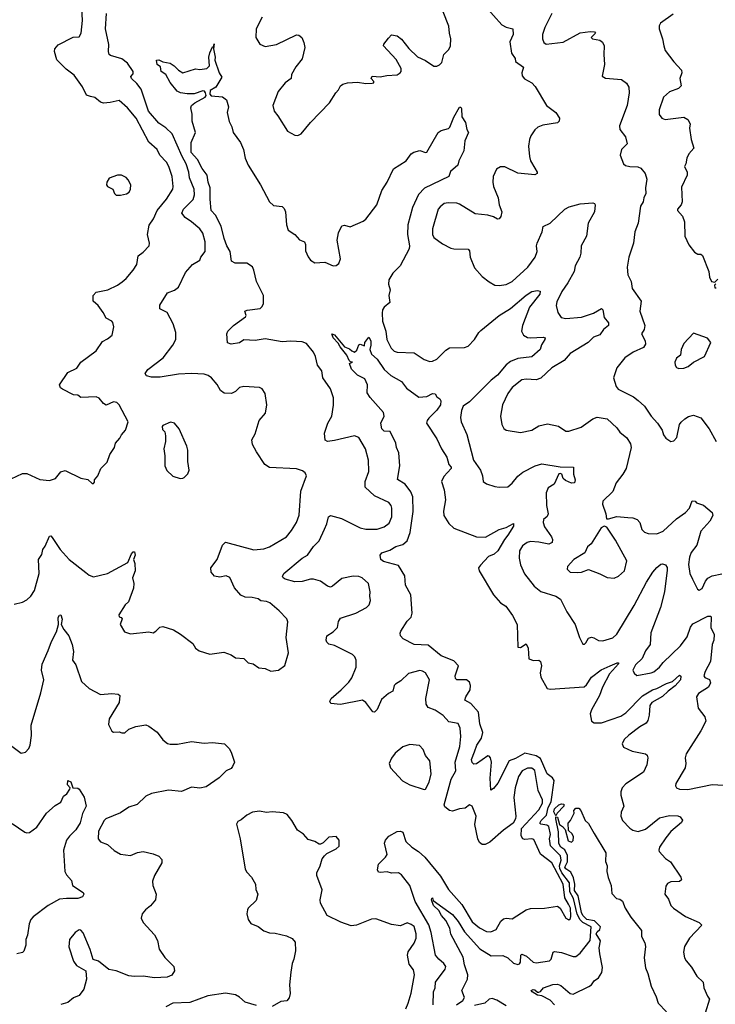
# Model space of a CAD drawing. Extents: x 1493970 to 1595317, y 729910 to 844791.
# Tile 20 of 256: x 1524465 to 1529368, y 767888 to 774830. Entities that reach past the tile are written whole.
import ezdxf

# ---------------------------------------------------------------- set-up
doc = ezdxf.new("R2010")
doc.units = 0

msp = doc.modelspace()

# ---------------------------------------------------------------- linework, layer by layer
at = {"layer": '0CON10XD'}
for points in [[(1527746.2, 774925), (1527863.8, 774795), (1527895, 774778), (1527940, 774765), (1527943.3, 774725), (1527920, 774675), (1527932, 774595), (1527957.7, 774557.7), (1527960, 774535), (1528016, 774495), (1528003.8, 774455), (1528006.7, 774435), (1528024.2, 774414.2), (1528075, 774384.2), (1528099.3, 774359.3), (1528178.8, 774225), (1528243.8, 774175), (1528270, 774135), (1528266.7, 774115), (1528255, 774102), (1528153.4, 774086.6), (1528117.9, 774072.1), (1528095, 774053.8), (1528068.7, 774011.3), (1528058.1, 773985), (1528052.4, 773937.6), (1528057.5, 773865), (1528064.2, 773835), (1528095, 773783.3), (1528113.3, 773755), (1528112.5, 773745), (1528095, 773736.7), (1527975, 773748), (1527883.6, 773793.6), (1527855, 773793.3), (1527825, 773777.5), (1527802, 773725), (1527798.8, 773685), (1527804, 773655), (1527838, 773575), (1527844.3, 773525), (1527862.5, 773475), (1527857.3, 773442.7), (1527843.9, 773426.1), (1527833.6, 773423.6), (1527805, 773440), (1527765, 773452), (1527675, 773462), (1527565, 773530), (1527545, 773536.5), (1527485, 773539.4), (1527456.8, 773533.2), (1527428.3, 773511.7), (1527415, 773493.3), (1527374.5, 773355), (1527373.5, 773315), (1527383.9, 773293.9), (1527445, 773248.9), (1527505, 773220), (1527525.9, 773214.1), (1527625, 773212.5), (1527635, 773200), (1527641.2, 773155), (1527670.6, 773080.6), (1527725, 773018.8), (1527775, 772980.8)], [(1524405, 771593.8), (1524485, 771630.5), (1524515, 771630), (1524607.3, 771587.3), (1524675, 771580.8), (1524717.5, 771595), (1524755, 771643.3), (1524785, 771651.2), (1524895, 771596.7), (1524945, 771587.5), (1524975, 771560), (1524985, 771560), (1524991.7, 771568.3), (1524993, 771587), (1525016.1, 771613.9), (1525037.5, 771665), (1525080.7, 771709.3), (1525100, 771765), (1525133.3, 771815), (1525140, 771845), (1525170.7, 771879.3), (1525182.5, 771902.5), (1525210, 771935), (1525230, 771995), (1525165.6, 772115), (1525150.5, 772130.5), (1525125, 772136.7), (1525075, 772113.2), (1525055.5, 772125), (1525025, 772160.6), (1525005, 772171.4), (1524895, 772166), (1524873.9, 772183.9), (1524845, 772186.2), (1524767.5, 772225), (1524752.5, 772235), (1524746.7, 772255), (1524805, 772343.3), (1524867.7, 772372.3), (1524895, 772416.2), (1525005, 772496.2), (1525048, 772562), (1525085, 772580), (1525116.7, 772605), (1525128.8, 772665), (1525122, 772695), (1525113.8, 772705), (1525073.8, 772725), (1525054.3, 772765), (1525019.2, 772815), (1524983.8, 772845), (1524982.5, 772885), (1525005, 772910), (1525085.5, 772924.5), (1525155, 772959.2), (1525187.4, 772982.6), (1525216, 773005), (1525265, 773063.3), (1525291.2, 773105), (1525300.8, 773165), (1525335, 773190), (1525378.6, 773235), (1525380, 773255), (1525365.5, 773315), (1525377.9, 773382.1), (1525407.1, 773425), (1525435, 773484.2), (1525498.8, 773565), (1525543.3, 773635), (1525547.3, 773655), (1525539.5, 773725), (1525517.1, 773795), (1525500, 773825), (1525452.3, 773875), (1525434.4, 773915), (1525375, 773967.1), (1525286.1, 774135), (1525225, 774209.2), (1525165, 774261.2), (1525103.2, 774246.8), (1525055, 774242.9), (1525035, 774249.2), (1524995, 774281.2), (1524965, 774288.8), (1524935, 774298.8), (1524907.4, 774357.4), (1524849.5, 774439.5), (1524791.4, 774481.4), (1524727.7, 774547.7), (1524711.2, 774605), (1524712.5, 774625), (1524735, 774652.5), (1524842.7, 774707.3), (1524885, 774710), (1524897.5, 774735), (1524908.6, 774825), (1524901.9, 774915)], [(1524425, 770709.2), (1524485, 770724.4), (1524515, 770740), (1524543.7, 770766.3), (1524568.6, 770805), (1524602.5, 770925), (1524597.5, 771025), (1524621.7, 771058.3), (1524628.1, 771095), (1524645, 771117.5), (1524675, 771188), (1524685, 771190), (1524695, 771180), (1524749.4, 771095), (1524814.4, 771025), (1524931.5, 770931.5), (1524955, 770912.5), (1524985, 770902), (1525084.3, 770925.7), (1525226.1, 771003.9), (1525253.3, 771065), (1525265, 771078.8), (1525275, 771077.5), (1525280, 771055), (1525267.5, 771025), (1525276.1, 770996.1), (1525278.8, 770945), (1525260, 770895), (1525269.4, 770855), (1525268.3, 770821.7), (1525231.2, 770725), (1525208.8, 770705), (1525163, 770633), (1525165, 770620), (1525180, 770615), (1525187.5, 770605), (1525173.3, 770565), (1525203.6, 770513.6), (1525245, 770500), (1525375, 770513.3), (1525405, 770506.7), (1525425, 770518.8), (1525451.9, 770548.1), (1525475, 770552), (1525547.9, 770527.9), (1525598.7, 770498.7), (1525685, 770432.5), (1525705, 770400), (1525730.5, 770380.5), (1525805, 770356.7), (1525905, 770370), (1525955, 770351.2), (1525985, 770331.2), (1526045.9, 770325.9), (1526075.9, 770295.9), (1526109.5, 770289.5), (1526149.7, 770259.7), (1526195, 770256), (1526235, 770236.7), (1526290, 770245), (1526333, 770277), (1526359.2, 770365), (1526344.3, 770475), (1526353.8, 770583.8), (1526348.8, 770605), (1526295, 770662), (1526228.3, 770718.3), (1526205, 770728.1), (1526165, 770732.9), (1526145, 770745.8), (1526103.9, 770756.1), (1526055, 770758), (1526022.7, 770772.7), (1525980, 770825), (1525945, 770896.2), (1525919.5, 770909.5), (1525875, 770900), (1525837.3, 770907.3), (1525814, 770935), (1525811.2, 770965), (1525855.7, 771025), (1525895, 771126.2), (1525915, 771147.1), (1526115, 771093.1), (1526185, 771098.9), (1526226.2, 771113.8), (1526346, 771185), (1526381.7, 771228.3), (1526415.5, 771284.5), (1526434.4, 771335.6), (1526447.5, 771505), (1526487.5, 771615), (1526477.5, 771635), (1526458.8, 771648.8), (1526415, 771664.2), (1526225, 771672.5), (1526192, 771695), (1526133, 771783), (1526106.1, 771836.1), (1526101.7, 771868.3), (1526125, 771910), (1526154, 772005), (1526197.5, 772055), (1526208, 772115), (1526194.3, 772194.3), (1526175, 772227.5), (1526155, 772236.7), (1526043.9, 772243.9), (1526015, 772236.2), (1525985, 772208), (1525957.5, 772195), (1525905.8, 772195.8), (1525880, 772215), (1525857.4, 772257.4), (1525815.8, 772305), (1525792.3, 772322.3), (1525765, 772331.2), (1525675, 772336.7), (1525585, 772331.2), (1525455, 772310.8), (1525395, 772310), (1525358.8, 772318.8), (1525350, 772335), (1525367.3, 772362.7), (1525476.2, 772445), (1525544.4, 772535.6), (1525566.1, 772576.1), (1525565.8, 772625), (1525546.9, 772685), (1525505.3, 772765.3), (1525452, 772792), (1525452.8, 772817.2), (1525506.7, 772905), (1525555, 772922.5), (1525583.8, 772945), (1525632.7, 773047.3), (1525683.3, 773105), (1525735, 773133.8), (1525741.2, 773155), (1525771.1, 773195), (1525772.7, 773265), (1525755.4, 773325), (1525734.5, 773355), (1525675.5, 773405), (1525631.9, 773435), (1525607.8, 773465), (1525618.9, 773495), (1525687.6, 773562.4), (1525696, 773595), (1525695.3, 773635), (1525660.7, 773715), (1525656.2, 773755), (1525639.3, 773815), (1525610.7, 773865), (1525539.7, 774025), (1525495, 774068.2), (1525445, 774101.8), (1525372, 774185), (1525320.6, 774340.6), (1525290.7, 774380.7), (1525252.2, 774415), (1525249.5, 774430.5), (1525265, 774447.5), (1525265.7, 774464.3), (1525225, 774523.6), (1525184.3, 774555), (1525105, 774577.3), (1525095.3, 774585.3), (1525090.3, 774605), (1525092.1, 774655), (1525070.4, 774765), (1525077.8, 774875)], [(1526173, 774847), (1526132.2, 774765), (1526129.4, 774705), (1526157.4, 774657.4), (1526195, 774641.9), (1526275.5, 774654.5), (1526415, 774723.8), (1526431.7, 774721.7), (1526453.3, 774705), (1526468.6, 774668.6), (1526475.7, 774634.3), (1526456.8, 774553.2), (1526412.1, 774497.9), (1526380, 774445), (1526378, 774415), (1526335, 774384), (1526286.2, 774325), (1526250, 774225), (1526257.5, 774185), (1526285, 774152.5), (1526353.3, 774045), (1526405, 774016.2), (1526425, 774014), (1526448.8, 774025), (1526515, 774106.2), (1526648.8, 774245), (1526692.5, 774315), (1526712.5, 774335), (1526726.4, 774363.6), (1526742.5, 774375), (1526775, 774385.7), (1526845, 774390), (1526905, 774380), (1526948.3, 774381.7), (1526960, 774385), (1526960, 774395), (1526942.5, 774415), (1526948.3, 774431.7), (1527005, 774426.7), (1527052.3, 774437.7), (1527125, 774442.5), (1527146.2, 774455), (1527153.8, 774465), (1527154.2, 774485), (1527118.7, 774548.7), (1527030, 774645), (1527031.7, 774658.3), (1527065, 774700), (1527085, 774722.5), (1527125, 774716.7), (1527155, 774693.3), (1527207.5, 774627.5), (1527269.4, 774569.4), (1527325, 774543.3), (1527385, 774502), (1527405, 774502), (1527425, 774511.2), (1527440.9, 774529.1), (1527454.3, 774585), (1527489.6, 774620.4), (1527500.6, 774645), (1527504.5, 774695), (1527493.6, 774735), (1527490, 774785), (1527450, 774885)], [(1528216.5, 774875), (1528167.3, 774775), (1528151.1, 774725), (1528150, 774695), (1528158.6, 774668.6), (1528175, 774657.9), (1528295, 774670.8), (1528415, 774737.1), (1528485, 774748), (1528515.8, 774745.8), (1528523.3, 774735), (1528493.3, 774705), (1528502.5, 774695), (1528555, 774686.9), (1528572.1, 774672.1), (1528584.2, 774645), (1528581.1, 774585), (1528586.5, 774515), (1528571.4, 774431.4), (1528595, 774418.6), (1528707.6, 774407.6), (1528742.7, 774382.7), (1528758.8, 774355), (1528760, 774315), (1528747.5, 774225), (1528693, 774083), (1528695.8, 774055), (1528733.8, 774005), (1528746.7, 773955), (1528706.2, 773915), (1528696.7, 773875), (1528722, 773815), (1528735, 773802.5), (1528764.4, 773794.4), (1528823, 773793), (1528844.2, 773784.2), (1528874, 773745), (1528884.3, 773705.7), (1528877.1, 773645), (1528879.1, 773605), (1528864.4, 773575), (1528860.6, 773545), (1528841.5, 773515), (1528823.5, 773395), (1528801.9, 773335), (1528791.1, 773255), (1528758.6, 773155), (1528747.1, 773085), (1528750.9, 773030.9), (1528774.4, 772984.4), (1528782.9, 772935), (1528846.4, 772846.4), (1528836, 772775), (1528871.2, 772675), (1528866.7, 772645), (1528847.5, 772615), (1528874, 772565), (1528877.1, 772542.9), (1528862.2, 772517.8), (1528788.8, 772485), (1528731.2, 772445), (1528674.3, 772375.7), (1528651.2, 772305), (1528668.8, 772245), (1528683.8, 772225), (1528791.2, 772171.2), (1528824.7, 772144.7), (1528868.6, 772105), (1528915, 772035.7), (1528960.6, 771985), (1528994.3, 771935), (1529003.2, 771903.2), (1529018.6, 771878.6), (1529055, 771856.2), (1529075, 771860), (1529096.4, 771883.6), (1529116.5, 771975), (1529126.9, 771993.1), (1529153, 772017), (1529177.9, 772032.1), (1529215, 772040.8), (1529265, 772023.8), (1529324.2, 771945), (1529374.3, 771855)], [(1529071.9, 774868.1), (1528980.8, 774805), (1528972.4, 774787.6), (1528971.9, 774765), (1528996.3, 774696.3), (1529005.5, 774645.5), (1529015, 774614.2), (1529075, 774534), (1529130, 774475), (1529132, 774455), (1529118, 774415), (1529126.7, 774365), (1529107.5, 774345), (1529045, 774320.8), (1529001.9, 774285), (1528972.5, 774195), (1528971.8, 774161.8), (1528992, 774135), (1529015, 774126.9), (1529145, 774143.8), (1529175, 774126.7), (1529190, 774095), (1529186.2, 774065), (1529196.7, 773985), (1529216.7, 773925), (1529182.5, 773885), (1529167.5, 773855), (1529161.2, 773815), (1529151.2, 773795), (1529170, 773755), (1529170, 773735), (1529130.7, 773649.3), (1529133.3, 773545), (1529126.2, 773525), (1529101.2, 773495), (1529101.2, 773485), (1529136.7, 773445), (1529150, 773405), (1529153.8, 773305), (1529181.7, 773241.7), (1529220.7, 773190.7), (1529245, 773177.5), (1529267, 773177), (1529277, 773167), (1529322.5, 773055), (1529327.5, 773015), (1529340, 772985), (1529365, 772980), (1529385, 773000)], [(1528333.2, 768593.2), (1528307.7, 768637.7), (1528296.5, 768735), (1528215.2, 768885.2), (1528135.6, 768945.6), (1528089.7, 769049.7), (1528075, 769055.4), (1528025, 769049.1), (1528011.4, 769055), (1528000, 769075), (1528002, 769128), (1528125, 769259.7), (1528150.4, 769305), (1528150.2, 769330.2), (1528120.5, 769395), (1528095, 769536.9), (1528075, 769552.9), (1528045, 769553.3), (1528006.3, 769533.7), (1527981.5, 769495), (1527957.1, 769415), (1527946.9, 769345), (1527962.5, 769215), (1527960, 769195), (1527943.8, 769165), (1527875, 769115.7), (1527779.2, 769030.8), (1527745, 769015.7), (1527725, 769014.3), (1527705, 769028.8), (1527693.4, 769053.4), (1527672.9, 769155), (1527681.8, 769215), (1527654.2, 769284.2), (1527635, 769293.8), (1527605, 769271.2), (1527565, 769265.7), (1527515, 769248.6), (1527495, 769254), (1527460.9, 769280.9), (1527456.7, 769295), (1527505.7, 769474.3), (1527538, 769535), (1527534.7, 769595), (1527568.1, 769705), (1527574.6, 769775), (1527569.6, 769835), (1527555, 769867.5), (1527488.6, 769878.6), (1527450, 769925), (1527392.4, 769962.4), (1527345, 769981.4), (1527331.1, 770005), (1527326.9, 770043.1), (1527353.3, 770175), (1527324.3, 770225), (1527305, 770237.8), (1527285, 770240.9), (1527205, 770220), (1527152.4, 770167.6), (1527114.4, 770145), (1527105.6, 770135), (1527096, 770095), (1527065, 770080), (1527015, 770036.2), (1526985, 769966), (1526965, 769948.6), (1526955, 769950.8), (1526904.5, 770015), (1526881.2, 770031.2), (1526725, 770002.7), (1526657.7, 770007.7), (1526650, 770025), (1526661.4, 770045), (1526731.9, 770105), (1526785, 770158.1), (1526805, 770188.6), (1526836.7, 770265), (1526835.7, 770315), (1526827.3, 770337.3), (1526810, 770355), (1526685, 770417.7), (1526645, 770426.9), (1526630.2, 770440.2), (1526624.3, 770455.7), (1526630, 770485), (1526675.3, 770514.7), (1526705.4, 770544.6), (1526713.2, 770586.8), (1526725, 770611.2), (1526835, 770645.7), (1526910, 770685), (1526928.8, 770705), (1526938, 770735), (1526932, 770765), (1526935.8, 770795), (1526924, 770855), (1526878.8, 770895), (1526855, 770904.4), (1526815, 770907.1), (1526735, 770891.2), (1526670, 770835), (1526655, 770829.4), (1526635, 770835.6), (1526585, 770871.9), (1526535.5, 770885.5), (1526515, 770886.2), (1526455, 770869.6), (1526405, 770867.8), (1526335, 770884.3), (1526321.2, 770895), (1526316.2, 770905), (1526326.2, 770925), (1526455, 771034.3), (1526492.5, 771055), (1526535.7, 771115), (1526575.6, 771155), (1526612.7, 771237.3), (1526630.5, 771275), (1526640.8, 771325), (1526655, 771334.3), (1526732.8, 771312.8), (1526865, 771246.7), (1526905, 771237.8), (1526985, 771238.9), (1527034.5, 771255.5), (1527069.3, 771280.7), (1527088.6, 771325), (1527088.6, 771385), (1527082.5, 771405), (1527067.1, 771425), (1526965, 771473.3), (1526901.1, 771535), (1526899.4, 771575), (1526926.5, 771645), (1526924.6, 771725), (1526902.9, 771805), (1526854.4, 771884.4), (1526825, 771895.6), (1526685, 771862.5), (1526635, 771856), (1526618.8, 771865), (1526614.5, 771915), (1526637.8, 771985), (1526664.5, 772035.5), (1526677, 772113), (1526677.3, 772165), (1526656.4, 772226.4), (1526601.4, 772305), (1526594.3, 772355), (1526563.1, 772395), (1526550, 772455), (1526536.7, 772486.7), (1526486.6, 772546.6), (1526455, 772557.8), (1526375, 772563.6), (1526315, 772558.5), (1526195, 772579.1), (1526125, 772567.7), (1526045, 772573.1), (1526015, 772552.5), (1525955, 772542.5), (1525930.8, 772550.8), (1525926, 772615), (1525932, 772635), (1525971.2, 772675), (1526055.8, 772735), (1526061.4, 772745), (1526051.2, 772775), (1526067.3, 772782.7), (1526158.8, 772795), (1526172, 772805), (1526183.2, 772826.8), (1526183.3, 772885), (1526134.4, 772984.4), (1526115.2, 773065.2), (1526105, 773087.3), (1526065, 773112.5), (1525983.9, 773113.9), (1525958.2, 773128.2), (1525949.3, 773195), (1525925.3, 773235), (1525906.5, 773286.5), (1525884.7, 773375), (1525845, 773452.9), (1525814.6, 773485), (1525806.4, 773565), (1525808.2, 773645), (1525794.5, 773685), (1525787.3, 773735), (1525752.2, 773782.2), (1525718.6, 773845), (1525672.9, 773895), (1525674.5, 773965.5), (1525704.2, 774035), (1525681.2, 774115), (1525680, 774165), (1525670.7, 774209.3), (1525676.7, 774225), (1525698.8, 774245), (1525772.5, 774285), (1525778.2, 774295), (1525774.5, 774315), (1525766.5, 774326.5), (1525755, 774328.8), (1525695, 774308.2), (1525645, 774306.7), (1525597.5, 774315), (1525575.7, 774325.7), (1525525, 774386.7), (1525494, 774444), (1525462.5, 774465), (1525457, 774497), (1525433.8, 774513.8), (1525430, 774545), (1525445, 774546.2), (1525473.6, 774533.6), (1525525, 774523.8), (1525553.3, 774505), (1525583.6, 774473.6), (1525615, 774456.2), (1525705, 774483.8), (1525735, 774480), (1525785, 774486), (1525802, 774505), (1525797.5, 774565), (1525805, 774597.5), (1525825, 774640), (1525830, 774640), (1525835, 774660), (1525830, 774625), (1525842.5, 774565), (1525841.2, 774545), (1525870, 774455), (1525888.8, 774425), (1525848, 774355), (1525807.9, 774332.1), (1525804.5, 774305), (1525815, 774294.6), (1525895, 774287.1), (1525923.3, 774265), (1525935.8, 774215), (1525926.9, 774175), (1525942.6, 774112.6), (1525961.4, 774075), (1525969.2, 774035), (1526022, 773965), (1526041.5, 773915), (1526055, 773853.3), (1526075, 773803.8), (1526162, 773665), (1526225, 773546.7), (1526255, 773520), (1526315, 773512), (1526329.1, 773499.1), (1526338.1, 773475), (1526344.4, 773385), (1526356.8, 773346.8), (1526405, 773315.8), (1526438.1, 773278.1), (1526473.2, 773263.3), (1526480.3, 773245), (1526480.2, 773200.2), (1526497.8, 773157.8), (1526515.7, 773135), (1526545, 773116.7), (1526615, 773120), (1526675, 773094.3), (1526695, 773098), (1526715, 773111.2), (1526725.6, 773145), (1526702.5, 773275), (1526711.7, 773328.3), (1526735, 773377.5), (1526755, 773382.5), (1526795, 773370), (1526885, 773408.8), (1526905, 773423.8), (1526983.3, 773525), (1527017.5, 773625), (1527054.6, 773685), (1527100.4, 773779.6), (1527190, 773835), (1527225, 773883.8), (1527243, 773897), (1527285, 773908.8), (1527325, 773893.3), (1527335, 773896.7), (1527415, 774034.4), (1527435, 774048.2), (1527486.9, 774063.1), (1527497.2, 774072.8), (1527526.1, 774143.9), (1527565, 774213.3), (1527575, 774213.3), (1527580, 774205), (1527582.5, 774145), (1527606.2, 774105), (1527616.1, 774056.1), (1527628.8, 774035), (1527601.4, 773975), (1527595.6, 773905), (1527560.8, 773835), (1527554, 773805), (1527501.2, 773758.8), (1527490, 773725), (1527318.3, 773641.7), (1527275, 773596.9), (1527232.5, 773505), (1527200.4, 773385), (1527198.2, 773315), (1527212.2, 773235), (1527210, 773215), (1527146.1, 773093.9), (1527095, 773043.3), (1527066, 772995), (1527064.7, 772965), (1527075.5, 772925), (1527067.5, 772885), (1527072.9, 772837.1), (1527035, 772803.8), (1527023.1, 772785), (1527018.7, 772761.3), (1527021.5, 772705), (1527044.7, 772635), (1527052.9, 772575), (1527082.9, 772515), (1527105, 772493.2), (1527126.5, 772486.5), (1527245, 772482.5), (1527315, 772434.2), (1527355, 772420), (1527375, 772421.9), (1527405, 772435.6), (1527469.2, 772500.8), (1527493.5, 772516.5), (1527600.1, 772519.9), (1527625, 772528.9), (1527671.8, 772575), (1527701.1, 772625), (1527715, 772638.1), (1527844.4, 772745), (1527925, 772794.5), (1528035, 772887.5), (1528075, 772913.1), (1528115, 772920), (1528132.5, 772915), (1528130, 772895), (1528057.6, 772802.4), (1528007.9, 772675), (1528001.5, 772635), (1528015, 772605.7), (1528045, 772590), (1528065, 772586.2), (1528155, 772592.5), (1528168.2, 772588.2), (1528167.3, 772575), (1528142.6, 772537.4), (1528132.9, 772505), (1528075.9, 772454.1), (1527975, 772441.1), (1527925, 772420.5), (1527894.1, 772395.9), (1527832.2, 772325), (1527787.5, 772287.5), (1527635, 772136.7), (1527591.5, 772105), (1527578.1, 772075), (1527572, 772025), (1527575.8, 771995), (1527615.6, 771905), (1527663.2, 771725), (1527712.5, 771655), (1527726, 771615), (1527731.2, 771575), (1527755, 771556.7), (1527815, 771540), (1527845, 771534), (1527905, 771536), (1527937, 771563), (1527975, 771612.5), (1528010.5, 771639.5), (1528098, 771685), (1528145, 771697.7), (1528275, 771677.8), (1528368.8, 771675), (1528367.8, 771625), (1528381.3, 771585), (1528376.2, 771563.8), (1528355, 771563.5), (1528311.9, 771581.9), (1528296.1, 771596.1), (1528286.7, 771625), (1528275, 771631.2), (1528265, 771628.8), (1528231.2, 771555), (1528190.7, 771529.3), (1528176.9, 771495), (1528177.9, 771405), (1528190, 771345), (1528182.1, 771327.9), (1528157.1, 771305), (1528153.6, 771285), (1528164.7, 771254.7), (1528212.7, 771185), (1528220.5, 771165), (1528218.6, 771145), (1528195, 771132.9), (1528125, 771147.5), (1528065, 771150.9), (1528041.2, 771145), (1528009.8, 771120.2), (1527988.9, 771085), (1527984.5, 771034.5), (1527995, 770987.5), (1528023.2, 770923.2), (1528091.2, 770835), (1528138.9, 770798.9), (1528245, 770766.5), (1528277.1, 770745), (1528320.8, 770655), (1528379.5, 770565), (1528410, 770475), (1528435, 770427.5), (1528445, 770427.5), (1528455, 770437.5), (1528475, 770468.8), (1528495, 770476.2), (1528511.2, 770471.2), (1528545, 770454), (1528575, 770450), (1528645, 770471.4), (1528675, 770497.5), (1528795, 770700), (1528882.5, 770865), (1528927.8, 770935), (1528955, 770968.6), (1528985, 770990.8), (1528995, 770994), (1529017, 770987), (1529028.1, 770968.1), (1529027.9, 770947.9), (1529009.6, 770795), (1528981, 770685), (1528913.6, 770506.4), (1528907.8, 770425), (1528875, 770379.2), (1528853.6, 770326.4), (1528805, 770282.5), (1528787.5, 770245), (1528795, 770223.3), (1528815, 770206), (1528916.2, 770225), (1528935, 770232.7), (1528975.4, 770265), (1529001.5, 770298.5), (1529121.9, 770415), (1529170.6, 770479.4), (1529193.3, 770546.7), (1529208.7, 770571.3), (1529315, 770623.8), (1529335, 770625.6), (1529338.8, 770618.8), (1529335.8, 770545), (1529360.8, 770495), (1529357.8, 770455), (1529345.5, 770424.5), (1529334.5, 770305), (1529296.7, 770235), (1529287.5, 770205), (1529295, 770192), (1529327.3, 770177.3), (1529334.5, 770155), (1529321.1, 770125), (1529249.7, 770080.3), (1529236, 770055), (1529246.2, 769975), (1529293.8, 769915), (1529301.2, 769885), (1529266, 769815), (1529162.9, 769655), (1529155.8, 769625), (1529160.8, 769585), (1529155.8, 769555)], [(1525175, 773593.3), (1525217, 773603), (1525237.5, 773615), (1525246.7, 773635), (1525247.5, 773665), (1525230.7, 773700.7), (1525215, 773717.5), (1525183, 773733), (1525155, 773733.3), (1525095, 773712.5), (1525080, 773685), (1525076.7, 773665), (1525083.3, 773655), (1525122.5, 773635), (1525132.5, 773605), (1525143.9, 773593.9), (1525175, 773593.3)], [(1527775, 772980.8), (1527815, 772958), (1527845, 772955.7), (1527895, 772963.5), (1527935.3, 772984.7), (1528045.7, 773084.3), (1528099.1, 773155), (1528112.1, 773195), (1528108.2, 773235), (1528112.3, 773255), (1528146.5, 773335), (1528155, 773371.2), (1528204.6, 773395.4), (1528306.5, 773493.5), (1528338.3, 773511.7), (1528415, 773532.2), (1528505, 773538.1), (1528516.2, 773535), (1528522, 773525), (1528515.5, 773474.5), (1528472.9, 773395), (1528460, 773305), (1528422.5, 773235), (1528421.3, 773185), (1528413.8, 773155), (1528379.6, 773095), (1528373.1, 773055), (1528328.9, 772975), (1528285.7, 772914.3), (1528250.1, 772839.9), (1528245.4, 772815.4), (1528258.2, 772765), (1528281.4, 772731.4), (1528315, 772722.7), (1528425, 772732.8), (1528509.4, 772760.6), (1528565, 772794), (1528574.4, 772784.4), (1528585, 772731.2), (1528615, 772692.5), (1528615.7, 772675), (1528580.6, 772645), (1528555, 772608.6), (1528508.7, 772591.3), (1528471.9, 772555), (1528345, 772476.5), (1528302.7, 772427.3), (1528215, 772374.4), (1528138.1, 772301.9), (1528105, 772290), (1528035, 772295.6), (1528005, 772290.6), (1527935, 772237.8), (1527905.5, 772195), (1527868.1, 772115), (1527854, 772035), (1527863.8, 771975), (1527878.3, 771948.3), (1527895, 771936.7), (1527995, 771920), (1528075, 771935.8), (1528125, 771965.8), (1528185, 771980), (1528262.5, 771965), (1528315, 771930), (1528335, 771929.2), (1528421.7, 771958.3), (1528505, 772015.8), (1528535, 772027.5), (1528605, 772016.7), (1528675, 771952.5), (1528695, 771922.5), (1528745, 771882.5), (1528769.5, 771839.5), (1528773.8, 771815), (1528740, 771665), (1528716.7, 771625), (1528669.1, 771565), (1528645.4, 771504.6), (1528576.2, 771435), (1528572, 771415), (1528596.4, 771346.4), (1528601.7, 771311.7), (1528615, 771310), (1528675, 771328), (1528750.3, 771320.3), (1528787.6, 771317.6), (1528816.8, 771306.8), (1528836, 771285), (1528850, 771235), (1528868, 771218), (1528895, 771207.8), (1528955, 771205.5), (1528999.4, 771225), (1529095, 771311.5), (1529158.6, 771355), (1529185.7, 771385), (1529205, 771438.8), (1529225, 771436), (1529234.3, 771424.3), (1529285, 771406.9), (1529345.9, 771355.9), (1529350.4, 771335), (1529328.8, 771295), (1529265.6, 771225), (1529237.8, 771125), (1529197.4, 771072.6), (1529185, 771041.2), (1529178.9, 770988.9), (1529188.8, 770925), (1529206.2, 770885), (1529242.5, 770815), (1529255, 770807.5), (1529275, 770820), (1529298.7, 770871.3), (1529316.4, 770893.6), (1529345, 770908.6), (1529415, 770923.1)], [(1529371.7, 772968.3), (1529361.7, 772958.3), (1529365, 772940), (1529375, 772940)], [(1527178.6, 770908.6), (1527135, 770981.2), (1527029.3, 771009.3), (1527011.1, 771025), (1527005.5, 771054.5), (1527018.6, 771071.4), (1527075, 771089.1), (1527115.2, 771114.8), (1527165, 771130), (1527195.3, 771155), (1527217.7, 771215), (1527238.4, 771361.6), (1527235.6, 771465.6), (1527222.3, 771502.3), (1527181.8, 771555), (1527127.9, 771587.9), (1527145.3, 771685), (1527136.9, 771776.9), (1527120.5, 771815), (1527115.5, 771845), (1527075.7, 771925.7), (1527035, 771929), (1527016.5, 771945), (1527010.8, 771985), (1527033.9, 772035), (1527029.6, 772059.6), (1526935.8, 772165.8), (1526915, 772200), (1526917.1, 772255), (1526896.9, 772296.9), (1526846.7, 772325), (1526803.3, 772365), (1526790, 772405), (1526810, 772415), (1526797.5, 772417.5), (1526787.7, 772427.7), (1526770.6, 772465), (1526723.4, 772523.4), (1526710.3, 772550.3), (1526675, 772587.5), (1526664, 772615), (1526685, 772608.1), (1526754.6, 772524.6), (1526789.8, 772509.8), (1526805, 772494.4), (1526823.8, 772486.2), (1526840.7, 772499.3), (1526855, 772537.5), (1526865, 772542.5), (1526895, 772530), (1526898, 772555), (1526925, 772590.8), (1526939.3, 772565), (1526940, 772535), (1526932.2, 772505), (1526945, 772472.5), (1526985, 772436.2), (1527034.3, 772364.3), (1527081.9, 772321.9), (1527155, 772278.8), (1527192.3, 772232.3), (1527278.3, 772168.3), (1527335, 772174.2), (1527375, 772193.8), (1527393, 772193), (1527405, 772170), (1527426.4, 772156.4), (1527433.8, 772143.8), (1527431.4, 772115), (1527405, 772076.9), (1527348.9, 772021.1), (1527336.9, 772005), (1527332, 771985), (1527405.6, 771875), (1527436.9, 771805), (1527475.6, 771745), (1527490, 771695), (1527506.7, 771675), (1527506.7, 771665), (1527455, 771610), (1527437.8, 771575), (1527455.7, 771515), (1527466.8, 771445), (1527451.9, 771365), (1527455.5, 771335), (1527488.9, 771278.9), (1527525, 771245.7), (1527685, 771183.8), (1527748.8, 771181.2), (1527845, 771235.6), (1527895, 771248.6), (1527945, 771277.5), (1527945, 771260), (1527906.4, 771195), (1527881.2, 771165), (1527834.7, 771085), (1527808.7, 771061.3), (1527770, 771045), (1527711.9, 770985), (1527699.4, 770965), (1527703.3, 770945), (1527804.5, 770775), (1527855, 770719.4), (1527891.9, 770695), (1527938.5, 770628.5), (1527972.2, 770565), (1527975.7, 770405.7), (1527995, 770403.6), (1528035, 770430), (1528049.3, 770399.3), (1528052.7, 770322.7), (1528087.5, 770312.5), (1528125, 770313.3), (1528136.1, 770306.1), (1528142, 770275), (1528134.4, 770225), (1528137.1, 770195), (1528182, 770115), (1528205, 770109.4), (1528442.8, 770127.2), (1528460.4, 770139.6), (1528495, 770194.3), (1528563.3, 770246.7), (1528627.1, 770275), (1528675.7, 770295.7), (1528686.5, 770296.5), (1528685, 770287.5), (1528622.3, 770217.7), (1528572.4, 770125), (1528550.8, 770065), (1528494.6, 769965), (1528485.6, 769935), (1528496, 769885), (1528515, 769872.5), (1528565, 769873.1), (1528701.5, 769918.5), (1528738, 769942), (1528855, 770062.5), (1528924.8, 770105.2), (1528956.5, 770113.5), (1529025, 770150.4), (1529066.8, 770163.3), (1529115, 770208.8), (1529125, 770201.2), (1529123.2, 770175), (1529085, 770132.4), (1529035, 770096.5), (1528995, 770058), (1528920, 770015), (1528907.5, 769995), (1528902.4, 769927.6), (1528892, 769888), (1528879.8, 769870.2), (1528836.9, 769845), (1528758.2, 769785), (1528726.7, 769755), (1528712, 769725), (1528720.9, 769700.9), (1528782.4, 769672.4), (1528875, 769654.4), (1528886.7, 769645), (1528892, 769625), (1528884.2, 769575.8), (1528860.8, 769525), (1528736.7, 769443.3), (1528712.2, 769415), (1528702.2, 769385), (1528702.1, 769362.1), (1528722.9, 769285), (1528705, 769242.5), (1528702.5, 769215), (1528714.4, 769184.4), (1528765, 769130), (1528786.7, 769115), (1528825, 769105.7), (1528875, 769123.6), (1528975, 769203.1), (1529045, 769218.9), (1529105, 769216.2), (1529119.2, 769209.2), (1529137, 769187), (1529130.7, 769169.3), (1529054.6, 769105.4), (1529018.3, 769061.7), (1528975.6, 768995), (1528969.2, 768975), (1528972, 768965), (1529016.2, 768915), (1529051.7, 768891.7), (1529124.3, 768785), (1529130, 768765), (1529116.5, 768753.5), (1529055, 768750.6), (1529030.7, 768739.3), (1529018.8, 768721.2), (1529012.9, 768665), (1529038, 768628), (1529054.5, 768584.5), (1529074, 768565), (1529157, 768507), (1529253.3, 768465), (1529272.5, 768445), (1529185.6, 768355), (1529150, 768295), (1529143.8, 768255), (1529151.2, 768215), (1529162, 768195), (1529199.4, 768149.4), (1529237, 768087), (1529282.5, 768045), (1529286.2, 768005), (1529312, 767945), (1529326.7, 767925), (1529295.8, 767825)], [(1529111.7, 772371.7), (1529145, 772372.5), (1529175.7, 772384.3), (1529214.3, 772415.7), (1529292.5, 772455), (1529337.5, 772555), (1529313.8, 772583.8), (1529215, 772620), (1529145, 772546), (1529126.4, 772505), (1529121.8, 772465), (1529095, 772444.4), (1529082.8, 772415), (1529084.7, 772394.7), (1529095, 772377.5), (1529111.7, 772371.7)], [(1525595, 771596.2), (1525615, 771596.7), (1525625, 771603.3), (1525650.7, 771629.3), (1525660, 771655), (1525650, 771715), (1525651.2, 771795), (1525643.9, 771823.9), (1525590, 771945), (1525556.1, 771986.1), (1525528.3, 771991.7), (1525475, 771970), (1525468.3, 771961.7), (1525471.7, 771941.7), (1525487.5, 771925), (1525492.5, 771895), (1525492.5, 771855), (1525480, 771805), (1525488.8, 771755), (1525488, 771685), (1525502.7, 771652.7), (1525545, 771612), (1525595, 771596.2)], [(1528655, 770893.3), (1528685, 770905.6), (1528727.1, 770945), (1528744, 771015), (1528665, 771160), (1528603, 771253), (1528585, 771260), (1528563.6, 771246.4), (1528492.5, 771135), (1528466.4, 771113.6), (1528449.1, 771070.9), (1528370.8, 771025), (1528326, 770975), (1528324, 770955), (1528345.7, 770935.7), (1528395, 770932.2), (1528425, 770935.7), (1528475, 770953.8), (1528555, 770923.1), (1528606.2, 770896.2), (1528655, 770893.3)], [(1527542.9, 767885), (1527588.6, 767915), (1527600, 767935), (1527582.5, 767985), (1527620.6, 768065), (1527623.6, 768095), (1527599.1, 768165), (1527590.9, 768220.9), (1527502.9, 768382.9), (1527495.8, 768425.8), (1527469.3, 768479.3), (1527438.4, 768515), (1527419.5, 768549.5), (1527382.1, 768585), (1527367.5, 768625), (1527370, 768635), (1527375, 768637.5), (1527380, 768620), (1527515, 768521.1), (1527555, 768472.2), (1527599.6, 768399.6), (1527708.4, 768278.4), (1527788.5, 768228.5), (1527871.5, 768231.5), (1527906.1, 768216.1), (1527945, 768178.6), (1527975, 768168.6), (1527987.4, 768172.6), (1527995.5, 768184.5), (1527996.4, 768233.6), (1528005, 768242.2), (1528038.3, 768228.3), (1528085, 768184.5), (1528105, 768180.5), (1528200, 768195), (1528210, 768205), (1528224.2, 768255), (1528235, 768259.2), (1528285, 768253.3), (1528365, 768224.3), (1528385, 768224), (1528415, 768248), (1528485, 768337.1), (1528493.3, 768435), (1528435, 768463.5), (1528414.4, 768484.4), (1528393.2, 768523.2), (1528369, 768635), (1528341.9, 768681.9), (1528340, 768745), (1528285.2, 768815), (1528272, 768845), (1528270.9, 768865), (1528282.3, 768905), (1528276.8, 768935), (1528205.5, 769005), (1528199.7, 769055), (1528206.7, 769085), (1528195, 769140.4), (1528181.4, 769151.4), (1528138.3, 769158.3), (1528130, 769165), (1528140.7, 769185), (1528178.7, 769221.3), (1528190, 769275), (1528211.2, 769315), (1528232, 769465), (1528220.9, 769485), (1528184, 769514), (1528135, 769621.4), (1528105, 769640.3), (1528025, 769658.7), (1527958.5, 769621.5), (1527915.8, 769605), (1527835, 769447.5), (1527805, 769410), (1527785, 769396.7), (1527781.5, 769481.5), (1527789.6, 769595), (1527784.3, 769625), (1527775, 769638), (1527765, 769640.6), (1527685, 769582.5), (1527665, 769580.5), (1527653.4, 769593.4), (1527650.4, 769615), (1527671.1, 769668.9), (1527688.1, 769715), (1527720.8, 769765), (1527729.2, 769805), (1527708.6, 769865), (1527698, 769948), (1527645, 770008.7), (1527603.1, 770033.1), (1527609.7, 770055), (1527641, 770105), (1527643.4, 770135), (1527635, 770158.9), (1527615, 770176.8), (1527546.2, 770176.2), (1527535.6, 770185), (1527535.4, 770205), (1527558.1, 770275), (1527525, 770309.2), (1527435, 770344.4), (1527345, 770420), (1527245, 770424.5), (1527167.5, 770465), (1527150, 770485), (1527146.7, 770505), (1527151.7, 770518.3), (1527195, 770588.8), (1527223.2, 770616.8), (1527231.9, 770645), (1527221.8, 770775), (1527183.4, 770843.4), (1527178.6, 770908.6)], [(1524400, 769715), (1524475, 769658.8), (1524505.5, 769664.5), (1524528.8, 769691.2), (1524539.1, 769715), (1524547.6, 769782.4), (1524545.5, 769855), (1524615, 770083.3), (1524636.3, 770175), (1524618.1, 770245), (1524622.4, 770285), (1524666.8, 770383.2), (1524688.9, 770445), (1524725, 770513.3), (1524738.8, 770565), (1524737.3, 770615), (1524745, 770632.5), (1524755, 770634.2), (1524765.5, 770604.5), (1524757.5, 770565), (1524775, 770530), (1524811.2, 770485), (1524836, 770425), (1524844.2, 770375), (1524837.5, 770315), (1524860.3, 770280.3), (1524900.8, 770165), (1524955, 770114), (1525035, 770073.3), (1525115, 770080), (1525160, 770075), (1525170, 770065), (1525165.8, 770015), (1525095, 769900), (1525091.7, 769861.7), (1525113.6, 769813.6), (1525127, 769807), (1525165, 769810), (1525185, 769801.2), (1525205, 769801.2), (1525235, 769826.7), (1525284.2, 769845.8), (1525355, 769858), (1525375, 769850), (1525435, 769806.7), (1525475, 769752.5), (1525506.4, 769726.4), (1525525, 769721.2), (1525577.1, 769722.9), (1525675, 769741.2), (1525765, 769728.8), (1525825, 769734), (1525907.5, 769725), (1525942.5, 769692.5), (1525955.8, 769665.8), (1525980, 769595), (1525966, 769565), (1525955, 769550), (1525921.2, 769535), (1525870, 769485), (1525779.5, 769420.5), (1525735, 769410.8), (1525675, 769418.6), (1525605, 769389.2), (1525515, 769397.1), (1525395, 769375.3), (1525353.3, 769355), (1525292.3, 769297.7), (1525235, 769276.7), (1525175, 769238.6), (1525071.9, 769195), (1525060, 769185), (1525021.4, 769108.6), (1525017.1, 769055), (1525034.5, 769034.5), (1525085, 769014), (1525131.8, 768971.8), (1525175, 768945.8), (1525245, 768937.1), (1525295, 768957.5), (1525335, 768964.4), (1525405, 768949.2), (1525445, 768932), (1525467.9, 768907.9), (1525467.5, 768885), (1525414, 768795), (1525401.4, 768755), (1525404.3, 768725), (1525427.1, 768665), (1525422, 768625), (1525387.6, 768582.4), (1525352, 768555), (1525328.8, 768525), (1525320, 768495), (1525335, 768463.8), (1525415, 768378), (1525437.2, 768337.2), (1525447.6, 768277.6), (1525487.7, 768217.7), (1525550.8, 768155), (1525557.1, 768125), (1525536.2, 768093.8), (1525505, 768079.4), (1525415, 768074.5), (1525335, 768085.6), (1525273, 768083), (1525235, 768089.2), (1525144.2, 768124.2), (1525092.4, 768132.4), (1525021.2, 768191.2), (1524983, 768203), (1524962, 768275), (1524911.2, 768391.2), (1524895, 768410), (1524885, 768413.3), (1524856.2, 768395), (1524816, 768345), (1524812.4, 768292.4), (1524845, 768192.5), (1524865, 768161.2), (1524930, 768125), (1524936.2, 768065), (1524916.2, 767995), (1524885, 767948.8), (1524845, 767932.5), (1524805, 767900.8), (1524755, 767886)], [(1527315, 769402), (1527325, 769404), (1527350.6, 769455), (1527366, 769514), (1527356.7, 769605), (1527325, 769643.3), (1527308.8, 769685), (1527282.7, 769712.7), (1527215, 769720), (1527165, 769703.8), (1527110.5, 769659.5), (1527086.4, 769623.6), (1527070, 769585), (1527077.5, 769555), (1527163, 769463), (1527215.6, 769435.6), (1527315, 769402)], [(1529155.8, 769555), (1529089.2, 769445), (1529088, 769428), (1529094.4, 769414.4), (1529115.6, 769405.6), (1529175, 769401.8), (1529345, 769437.2), (1529425, 769432.1)], [(1524411.7, 769161.7), (1524501.1, 769101.1), (1524515, 769095.7), (1524535, 769099.2), (1524585, 769137.5), (1524654, 769235), (1524715, 769288.8), (1524755.8, 769314.2), (1524773.3, 769355), (1524797.7, 769372.3), (1524817.5, 769405), (1524820, 769415), (1524800.8, 769435), (1524805, 769466.7), (1524825.8, 769455.8), (1524840, 769415), (1524875, 769412.5), (1524883.9, 769403.9), (1524918.3, 769348.3), (1524933.8, 769285), (1524906.8, 769233.2), (1524891.9, 769168.1), (1524861.1, 769118.9), (1524815, 769073.8), (1524796, 769045), (1524773.9, 768973.9), (1524782.5, 768825), (1524795, 768801.2), (1524830.7, 768760.7), (1524836.7, 768725), (1524913.3, 768675), (1524916.1, 768663.9), (1524906.7, 768645), (1524875, 768632.9), (1524795, 768634.3), (1524745, 768628.1), (1524665, 768584.4), (1524560.6, 768505), (1524543.1, 768485), (1524530.6, 768455), (1524519.2, 768375), (1524508.8, 768345), (1524507.1, 768305), (1524495, 768263.3), (1524485, 768252), (1524445, 768243.3)], [(1528245, 769217.5), (1528229.6, 769245), (1528234.7, 769265), (1528265, 769294.2), (1528285, 769302), (1528299.5, 769299.5), (1528301.2, 769285), (1528254, 769235), (1528245, 769217.5)], [(1527185.8, 767855), (1527203.1, 767896.9), (1527224.3, 767965.7), (1527248.1, 768095), (1527240.3, 768130.3), (1527210.4, 768170.4), (1527198.9, 768235), (1527202.9, 768257.1), (1527245, 768318.8), (1527260.6, 768355), (1527259.2, 768385), (1527245, 768436), (1527225, 768451.4), (1527195, 768462.5), (1527149.5, 768440.5), (1527085, 768450), (1526975, 768490.8), (1526945, 768487.5), (1526840, 768445), (1526800.7, 768440.7), (1526727.5, 768467.5), (1526632.5, 768515), (1526585, 768600), (1526583.6, 768623.6), (1526596.7, 768695), (1526558.8, 768795), (1526560, 768815), (1526583.3, 768865), (1526596.4, 768913.6), (1526612.5, 768935), (1526629.3, 768950.7), (1526695, 768983.3), (1526716.2, 769003.8), (1526717.5, 769045), (1526695, 769070), (1526643, 769067), (1526605, 769027.5), (1526585, 769017.5), (1526575, 769017.5), (1526545, 769036.7), (1526499.3, 769049.3), (1526465, 769087.5), (1526423.3, 769115), (1526382.5, 769185), (1526350, 769225), (1526325, 769237.1), (1526245, 769244.2), (1526205, 769241.4), (1526155, 769249.2), (1526105, 769242), (1526065, 769222.5), (1526025, 769187.5), (1526003.6, 769176.4), (1525993, 769157), (1526018, 769055), (1526055, 768840), (1526065, 768820), (1526100, 768785), (1526126.2, 768735), (1526128.3, 768698.3), (1526142.5, 768665), (1526130.7, 768619.3), (1526075, 768566.7), (1526070, 768555), (1526066, 768525), (1526076.1, 768486.1), (1526095, 768457.5), (1526145, 768437.5), (1526185, 768406.7), (1526225, 768391.2), (1526265, 768388.8), (1526345, 768370), (1526385, 768352.5), (1526405.8, 768325), (1526410, 768265), (1526397.5, 768205), (1526386, 768175), (1526376.1, 768113.9), (1526366.2, 768025), (1526371.2, 767965), (1526365, 767932.5), (1526348.3, 767911.7), (1526305, 767906.7), (1526245, 767872)], [(1528234.1, 767885), (1528205, 767917.9), (1528145, 767947.8), (1528115, 767952.7), (1528076.2, 767975), (1528071.2, 767985), (1528085, 767992), (1528095, 767990), (1528113.6, 767973.6), (1528125, 767973.8), (1528135, 767977.5), (1528156.4, 768003.6), (1528222.3, 768027.7), (1528255, 768029.2), (1528279.8, 768019.8), (1528344.3, 767964.3), (1528365, 767958.8), (1528477.1, 768012.9), (1528494.7, 768025.3), (1528515, 768054), (1528545, 768074), (1528568.2, 768111.8), (1528572.4, 768147.6), (1528554.8, 768244.8), (1528550, 768285), (1528559.3, 768335), (1528528.6, 768385), (1528535, 768399.3), (1528554.6, 768415), (1528557.6, 768435), (1528515.9, 768475.9), (1528461.9, 768485), (1528435, 768513.7), (1528425.7, 768535), (1528402.4, 768652.4), (1528375, 768690.8), (1528377.7, 768735), (1528368.6, 768778.7), (1528349.2, 768819.2), (1528315, 768842.1), (1528307.7, 768855), (1528326.7, 768893.3), (1528327.1, 768937.1), (1528306.9, 768976.9), (1528278.1, 768995), (1528265, 769022.5), (1528263.7, 769103.7), (1528244.6, 769195), (1528245, 769210), (1528255, 769207.5), (1528268.8, 769155), (1528291.7, 769141.7), (1528310, 769120), (1528330, 769040), (1528355, 769030), (1528367, 769043), (1528369.3, 769069.3), (1528359.3, 769089.3), (1528333, 769113), (1528330, 769165), (1528347, 769183), (1528372.5, 769235), (1528370, 769255), (1528385, 769270), (1528405, 769270), (1528420, 769255), (1528450, 769185), (1528475, 769162.5), (1528515, 769093.3), (1528595.6, 768955), (1528593.8, 768895), (1528605.8, 768865), (1528604.2, 768825), (1528611.9, 768781.9), (1528634, 768725), (1528638.8, 768668.8), (1528672.5, 768635), (1528695, 768630), (1528714.2, 768614.2), (1528732.5, 768565), (1528771.4, 768501.4), (1528848.8, 768408.8), (1528846.7, 768365), (1528870.3, 768320.3), (1528875.6, 768295), (1528867.5, 768215), (1528875.7, 768145), (1528892.5, 768105), (1528916, 768015), (1528950.8, 767940.8), (1528964.3, 767895), (1529024.2, 767835)], [(1527379.2, 767885), (1527380.8, 767975), (1527394.1, 768005), (1527396.8, 768045), (1527464.6, 768135), (1527468, 768155), (1527455.3, 768175), (1527419.1, 768205), (1527394.8, 768234.8), (1527364.3, 768395), (1527348.3, 768448.3), (1527251.6, 768611.6), (1527215, 768726.5), (1527155, 768800), (1527135, 768814.6), (1527085, 768811.9), (1527055, 768821.1), (1527005, 768817.1), (1526995, 768819.2), (1526986.9, 768835), (1526994.4, 768875), (1527042.9, 768925), (1527054.3, 768945), (1527036.7, 769023.3), (1527042.5, 769045), (1527067.7, 769072.3), (1527125, 769105.8), (1527148.8, 769108.8), (1527165, 769102.5), (1527185.6, 769035), (1527228.6, 768995), (1527277.1, 768965), (1527321.5, 768925), (1527430.7, 768790.7), (1527487.8, 768697.8), (1527580.7, 768590.7), (1527655, 768470), (1527706.8, 768426.8), (1527755, 768400), (1527785, 768399.2), (1527823.3, 768415), (1527856.1, 768473.9), (1527875, 768491.4), (1527895, 768495.7), (1527935, 768491.4), (1528035, 768554), (1528065, 768564), (1528164.2, 768565.8), (1528255, 768579.2), (1528274, 768565), (1528315, 768496), (1528335, 768484), (1528347.5, 768492.5), (1528350.5, 768509.5), (1528346.7, 768565), (1528333.2, 768593.2)], [(1526135, 767879.4), (1526055, 767902.5), (1526015, 767939.2), (1525985, 767953.8), (1525915, 767967.1), (1525792.1, 767947.9), (1525665, 767901.1), (1525545, 767895.5), (1525495, 767870)], [(1527895, 767877.7), (1527827.2, 767917.2), (1527795, 767928.2), (1527775, 767923.1), (1527742.8, 767895), (1527670.2, 767879.8)]]:
    msp.add_lwpolyline(points, dxfattribs=at)

doc.saveas('drawing.dxf')
